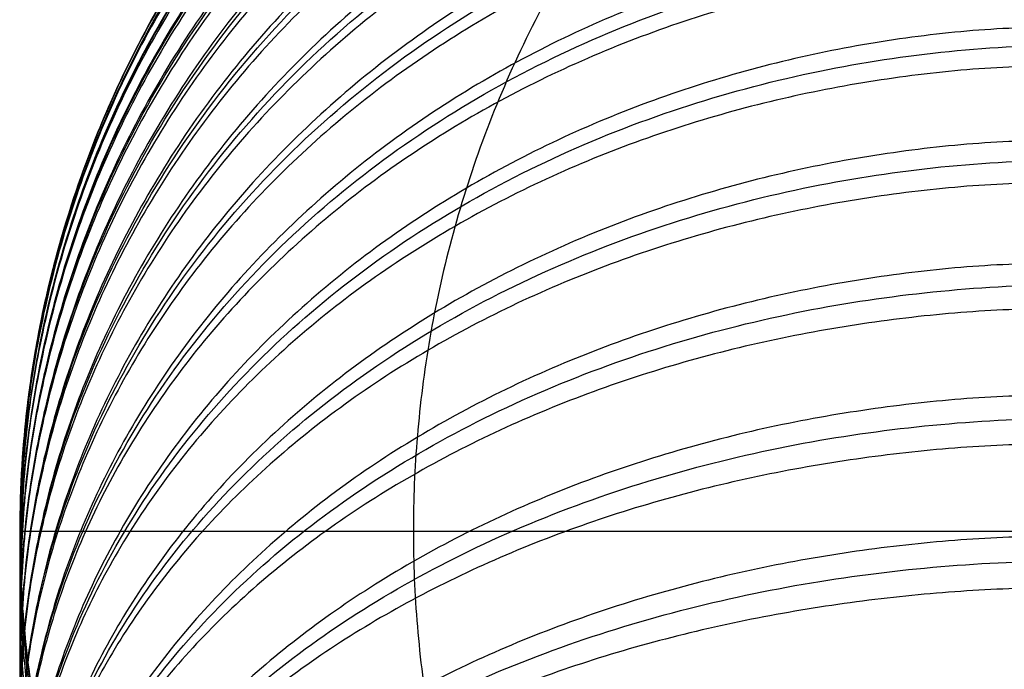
# Model space of a CAD drawing. Header units: millimetres. Extents: x -2489 to -2089, y -61 to 330.
# Tile 21 of 256: x -2480.85 to -2478.99, y 272.62 to 273.85. Entities that reach past the tile are written whole.
import ezdxf

# ---------------------------------------------------------------- set-up
doc = ezdxf.new("R2010")
doc.units = ezdxf.units.MM
doc.layers.add('Default', color=18, linetype='Continuous', true_color=0x000000)

msp = doc.modelspace()

# ---------------------------------------------------------------- linework, layer by layer
at = {"layer": 'Default'}
for points, knots in [([(-2480.847146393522, 272.8830592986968, 209.2522647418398), (-2480.847200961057, 273.0484219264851, 209.2496250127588), (-2480.81568925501, 273.3004975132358, 209.2456010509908), (-2480.710358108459, 273.6258246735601, 209.2404077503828), (-2480.595336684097, 273.8670174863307, 209.2365575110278), (-2480.446229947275, 274.0946519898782, 209.2329237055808), (-2480.265821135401, 274.3017283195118, 209.2296180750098), (-2480.058745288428, 274.4821382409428, 209.2267381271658), (-2479.831110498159, 274.6312464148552, 209.2243578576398), (-2479.589916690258, 274.7462692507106, 209.2225217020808), (-2479.264589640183, 274.8516012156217, 209.2208402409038), (-2479.012510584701, 274.8831141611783, 209.2203371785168), (-2478.847146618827, 274.8830595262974, 209.2203380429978)], [0, 0, 0, 0, 0.4976360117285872, 0.7586461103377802, 1.026774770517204, 1.299863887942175, 1.575499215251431, 1.851129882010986, 2.124205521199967, 2.392313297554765, 2.653297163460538, 3.150873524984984, 3.150873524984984, 3.150873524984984, 3.150873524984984]), ([(-2478.847146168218, 270.8830595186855, 209.2841912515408), (-2479.012510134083, 270.883004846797, 209.2841921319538), (-2479.264589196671, 270.9145177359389, 209.2836890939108), (-2479.589916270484, 271.0198496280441, 209.2820076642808), (-2479.831110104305, 271.1348724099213, 209.2801715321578), (-2480.058744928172, 271.2839805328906, 209.2777912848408), (-2480.265820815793, 271.4643904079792, 209.2749113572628), (-2480.446229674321, 271.6714666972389, 209.2716057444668), (-2480.595336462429, 271.8991011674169, 209.2679719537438), (-2480.710357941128, 272.1402939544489, 209.2641217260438), (-2480.815689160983, 272.4656210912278, 209.2589284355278), (-2480.847200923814, 272.7176966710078, 209.2549044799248), (-2480.847146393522, 272.8830592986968, 209.2522647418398)], [0, 0, 0, 0, 0.497576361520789, 0.758560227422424, 1.026668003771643, 1.299743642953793, 1.575374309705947, 1.851009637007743, 2.124098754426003, 2.392227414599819, 2.653237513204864, 3.150873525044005, 3.150873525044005, 3.150873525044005, 3.150873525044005])]:
    msp.add_open_spline(points, degree=3, knots=knots, dxfattribs=at)
at = {"layer": 'Default', "extrusion": (4.371151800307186e-08, -1.192094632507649e-07, 0.999999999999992)}
msp.add_rational_spline([(-2478.847146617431, 274.8830595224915, 209.2522648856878), (-2480.847146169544, 274.8830592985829, 209.2522649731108), (-2480.847146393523, 272.8830597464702, 209.2522647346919)], [0.9999999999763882, 0.7071068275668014, 0.9999999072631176], degree=2, dxfattribs=at)
at = {"layer": 'Default', "extrusion": (-4.368932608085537e-08, -0.03191858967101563, -0.9994904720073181)}
msp.add_rational_spline([(-2478.847146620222, 274.8820404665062, 209.1884274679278), (-2480.847146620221, 274.8820402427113, 209.1884275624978), (-2480.847146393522, 272.8830592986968, 209.2522647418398)], [0.9999999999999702, 0.707106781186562, 1], degree=2, dxfattribs=at)
at = {"layer": 'Default', "extrusion": (4.371152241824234e-08, -1.192094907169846e-07, 0.9999999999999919)}
msp.add_rational_spline([(-2478.847144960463, 270.8830562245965, 236.9170084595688), (-2480.847144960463, 270.8830560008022, 236.9170085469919), (-2480.847145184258, 272.883056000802, 236.9170087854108), (-2480.847145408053, 274.8830560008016, 236.9170090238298), (-2478.847145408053, 274.8830562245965, 236.9170089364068)], [1, 0.7071067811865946, 1, 0.7071067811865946, 1], degree=2, knots=[0, 0, 0, 3.999999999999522, 3.999999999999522, 7.999999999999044, 7.999999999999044, 7.999999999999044], dxfattribs=at)
at = {"layer": 'Default', "extrusion": (0.3680967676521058, -1.146582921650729e-07, 0.9297874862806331)}
msp.add_rational_spline([(-2478.245923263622, 274.8830562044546, 240.0706122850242), (-2480.105242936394, 274.8827745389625, 240.8067047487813), (-2480.105242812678, 272.8830560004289, 240.8067044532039), (-2480.105242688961, 270.8833375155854, 240.8067041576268), (-2478.245923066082, 270.8830562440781, 240.0706117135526)], [0.9999417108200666, 0.7071359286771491, 0.9999999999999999, 0.7071359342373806, 0.999941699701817], degree=2, knots=[6.283497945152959, 6.283497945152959, 6.283497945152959, 9.42477796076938, 9.42477796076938, 12.56605791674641, 12.56605791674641, 12.56605791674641], dxfattribs=at)
at = {"layer": 'Default', "extrusion": (4.362120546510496e-08, 0.06376280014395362, 0.9979650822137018)}
msp.add_open_spline([(-2480.847146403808, 272.8755449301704, 209.0169617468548), (-2480.847200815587, 273.0406529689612, 209.0064125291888), (-2480.815690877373, 273.2923383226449, 208.9903316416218), (-2480.710360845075, 273.6171686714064, 208.9695773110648), (-2480.59534144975, 273.8579915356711, 208.9541904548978), (-2480.446236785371, 274.0852778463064, 208.9396684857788), (-2480.265829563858, 274.2920385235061, 208.9264579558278), (-2480.058754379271, 274.4721744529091, 208.9149485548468), (-2479.831119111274, 274.6210569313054, 208.9054360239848), (-2479.589923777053, 274.7359060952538, 208.8980979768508), (-2479.264596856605, 274.8410782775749, 208.8913782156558), (-2479.012512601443, 274.87254485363, 208.8893677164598), (-2478.847146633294, 274.8724901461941, 208.8893712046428)], degree=3, knots=[-3.151473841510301, -3.151473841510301, -3.151473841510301, -3.151473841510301, -2.653653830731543, -2.392554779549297, -2.124343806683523, -1.851182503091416, -1.575487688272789, -1.299811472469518, -1.026703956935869, -0.7585763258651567, -0.4975819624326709, 0, 0, 0, 0], dxfattribs=at)
at = {"layer": 'Default', "extrusion": (-4.368932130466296e-08, -0.03191858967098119, -0.9994904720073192)}
msp.add_rational_spline([(-2478.847146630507, 274.8745260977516, 208.9531244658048), (-2480.847146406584, 274.8745258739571, 208.9531245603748), (-2480.847146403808, 272.875545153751, 209.0169617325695)], [1, 0.7071068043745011, 0.9999999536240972], degree=2, dxfattribs=at)
at = {"layer": 'Default', "extrusion": (-4.35116156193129e-08, -0.0955422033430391, -0.9954253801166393)}
msp.add_rational_spline([(-2478.847146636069, 274.8663959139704, 208.8258772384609), (-2480.847146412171, 274.8663956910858, 208.8258773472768), (-2480.847146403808, 272.8755451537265, 209.0169617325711)], [0.9999999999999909, 0.7071068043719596, 0.9999999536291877], degree=2, dxfattribs=at)
at = {"layer": 'Default', "extrusion": (-4.351114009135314e-08, -0.09554220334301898, -0.9954253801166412)}
msp.add_rational_spline([(-2478.847146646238, 274.8440652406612, 208.5932206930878), (-2480.847146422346, 274.8440650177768, 208.5932208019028), (-2480.847146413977, 272.853214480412, 208.7843051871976)], [1.000000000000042, 0.7071068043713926, 0.9999999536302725], degree=2, dxfattribs=at)
at = {"layer": 'Default', "extrusion": (4.335755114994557e-08, 0.1270294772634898, 0.9918989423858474)}
msp.add_open_spline([(-2480.847146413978, 272.8532142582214, 208.7843052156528), (-2480.847200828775, 273.0173176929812, 208.7632889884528), (-2480.815690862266, 273.2674716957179, 208.7312525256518), (-2480.710360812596, 273.5903255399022, 208.6899056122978), (-2480.595341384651, 273.8296830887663, 208.6592518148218), (-2480.446236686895, 274.0555864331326, 208.6303210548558), (-2480.265829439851, 274.2610890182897, 208.6040029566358), (-2480.058754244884, 274.4401288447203, 208.5810738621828), (-2479.831118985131, 274.5881053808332, 208.5621229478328), (-2479.589923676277, 274.7022556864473, 208.5475040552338), (-2479.264596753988, 274.8067879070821, 208.5341169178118), (-2479.012512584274, 274.8380629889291, 208.5301116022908), (-2478.847146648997, 274.8380086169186, 208.5301185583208)], degree=3, knots=[-3.151463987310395, -3.151463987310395, -3.151463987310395, -3.151463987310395, -2.653646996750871, -2.392549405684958, -2.124339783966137, -1.85117966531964, -1.575485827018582, -1.299810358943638, -1.026703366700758, -0.7585760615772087, -0.4975818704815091, 0, 0, 0, 0], dxfattribs=at)
at = {"layer": 'Default', "extrusion": (-4.315926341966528e-08, -0.1583892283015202, -0.9873767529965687)}
msp.add_rational_spline([(-2478.847146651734, 274.8279679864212, 208.4675266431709), (-2480.847146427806, 274.8279677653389, 208.4675267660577), (-2480.847146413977, 272.8532144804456, 208.7843051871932)], [1.000000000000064, 0.7071068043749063, 0.9999999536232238], degree=2, dxfattribs=at)
at = {"layer": 'Default', "extrusion": (-4.315925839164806e-08, -0.1583892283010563, -0.9873767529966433)}
msp.add_rational_spline([(-2478.84714666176, 274.7911687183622, 208.2381250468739), (-2480.847146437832, 274.79116849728, 208.2381251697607), (-2480.847146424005, 272.8164152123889, 208.5549035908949)], [1.00000000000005, 0.7071068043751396, 0.9999999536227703], degree=2, dxfattribs=at)
at = {"layer": 'Default', "extrusion": (4.292242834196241e-08, 0.189442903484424, 0.9818917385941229)}
msp.add_open_spline([(-2480.847146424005, 272.8164149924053, 208.5549036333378), (-2480.847200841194, 272.9788620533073, 208.5235616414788), (-2480.815690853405, 273.2264911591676, 208.4757849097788), (-2480.71036079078, 273.5460862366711, 208.4141233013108), (-2480.595341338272, 273.7830278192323, 208.3684085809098), (-2480.446236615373, 274.0066509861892, 208.3252634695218), (-2480.265829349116, 274.2100792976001, 208.2860146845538), (-2480.058754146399, 274.3873119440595, 208.2518200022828), (-2479.831118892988, 274.5337948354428, 208.2235580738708), (-2479.589923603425, 274.646792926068, 208.2017565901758), (-2479.264596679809, 274.7502700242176, 208.1817920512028), (-2479.012512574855, 274.7812294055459, 208.1758188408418), (-2478.847146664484, 274.7811755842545, 208.1758292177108)], degree=3, knots=[-3.151456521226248, -3.151456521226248, -3.151456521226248, -3.151456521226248, -2.653641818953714, -2.392545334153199, -2.124336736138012, -1.851177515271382, -1.575484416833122, -1.29980951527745, -1.026702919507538, -0.7585758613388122, -0.4975818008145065, 0, 0, 0, 0], dxfattribs=at)
at = {"layer": 'Default', "extrusion": (-4.263806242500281e-08, -0.2203081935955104, -0.975430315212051)}
msp.add_rational_spline([(-2478.847146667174, 274.767275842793, 208.1142871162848), (-2480.847146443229, 274.7672756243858, 208.1142872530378), (-2480.847146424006, 272.8164152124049, 208.5549035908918)], [1.000000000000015, 0.7071068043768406, 0.9999999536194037], degree=2, dxfattribs=at)
at = {"layer": 'Default', "extrusion": (-4.263807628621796e-08, -0.2203081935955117, -0.9754303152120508)}
msp.add_rational_spline([(-2478.847146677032, 274.7163363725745, 207.8887489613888), (-2480.84714645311, 274.7163361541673, 207.8887490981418), (-2480.847146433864, 272.7654757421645, 208.3293654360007)], [1.000000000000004, 0.7071068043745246, 0.9999999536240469], degree=2, dxfattribs=at)
at = {"layer": 'Default', "extrusion": (4.231316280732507e-08, 0.2508331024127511, 0.9680303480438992)}
msp.add_open_spline([(-2480.847146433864, 272.7654755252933, 208.3293654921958), (-2480.847200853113, 272.9256287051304, 208.2878670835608), (-2480.815690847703, 273.1697611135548, 208.2246082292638), (-2480.71036077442, 273.4848432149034, 208.1429651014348), (-2480.595341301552, 273.7184389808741, 208.0824364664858), (-2480.446236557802, 273.9389043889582, 208.0253101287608), (-2480.265829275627, 274.1394600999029, 207.9733427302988), (-2480.058754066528, 274.314190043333, 207.9280672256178), (-2479.831118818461, 274.4586044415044, 207.8906469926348), (-2479.589923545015, 274.5700068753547, 207.8617807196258), (-2479.264596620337, 274.6720227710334, 207.8353466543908), (-2479.012512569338, 274.7025449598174, 207.8274378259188), (-2478.847146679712, 274.7024919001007, 207.8274515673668)], degree=3, knots=[-3.151450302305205, -3.151450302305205, -3.151450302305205, -3.151450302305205, -2.653637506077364, -2.392541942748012, -2.124334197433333, -1.851175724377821, -1.575483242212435, -1.299808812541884, -1.026702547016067, -0.758575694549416, -0.4975817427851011, 0, 0, 0, 0], dxfattribs=at)
at = {"layer": 'Default', "extrusion": (-4.194826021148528e-08, -0.2811105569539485, -0.9596753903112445)}
msp.add_rational_spline([(-2478.847146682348, 274.6848265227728, 207.7671442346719), (-2480.847146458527, 274.6848263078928, 207.7671443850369), (-2480.847146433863, 272.765475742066, 208.3293654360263)], [0.9999999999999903, 0.7071068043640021, 0.9999999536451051], degree=2, dxfattribs=at)
at = {"layer": 'Default', "extrusion": (-4.19477932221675e-08, -0.2811105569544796, -0.9596753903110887)}
msp.add_rational_spline([(-2478.847146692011, 274.6200655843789, 207.5460586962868), (-2480.847146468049, 274.6200653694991, 207.5460588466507), (-2480.847146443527, 272.7007148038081, 208.1082798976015)], [1.000000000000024, 0.7071068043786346, 0.9999999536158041], degree=2, dxfattribs=at)
at = {"layer": 'Default', "extrusion": (4.154108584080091e-08, 0.3110085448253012, 0.9504071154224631)}
msp.add_open_spline([(-2480.847146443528, 272.7007145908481, 208.1082799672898), (-2480.847200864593, 272.8579516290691, 208.0568261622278), (-2480.815690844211, 273.0976387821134, 207.9783916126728), (-2480.71036076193, 273.4069836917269, 207.8771624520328), (-2480.595341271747, 273.6363260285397, 207.8021131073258), (-2480.446236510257, 273.8527770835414, 207.7312822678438), (-2480.26582921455, 274.049680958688, 207.6668479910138), (-2480.05875400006, 274.2212293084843, 207.6107109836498), (-2479.83111875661, 274.3630141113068, 207.5643137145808), (-2479.589923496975, 274.4723880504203, 207.5285224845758), (-2479.264596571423, 274.5725463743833, 207.4957469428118), (-2479.012512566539, 274.6025127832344, 207.4859408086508), (-2478.847146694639, 274.6024606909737, 207.4859578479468)], degree=3, knots=[-3.151444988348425, -3.151444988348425, -3.151444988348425, -3.151444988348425, -2.653633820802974, -2.392539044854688, -2.12433202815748, -1.851174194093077, -1.575482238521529, -1.299808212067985, -1.026702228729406, -0.758575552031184, -0.4975816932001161, 0, 0, 0, 0], dxfattribs=at)
at = {"layer": 'Default', "extrusion": (-4.109798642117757e-08, -0.340601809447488, -0.9402076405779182)}
msp.add_rational_spline([(-2478.847146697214, 274.5811300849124, 207.4270761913), (-2480.84714647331, 274.581129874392, 207.4270763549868), (-2480.847146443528, 272.700714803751, 208.1082798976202)], [1.000000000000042, 0.707106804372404, 0.9999999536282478], degree=2, dxfattribs=at)
at = {"layer": 'Default', "extrusion": (-4.109854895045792e-08, -0.3406018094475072, -0.9402076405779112)}
msp.add_rational_spline([(-2478.847146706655, 274.5028760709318, 207.2110614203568), (-2480.847146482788, 274.5028758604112, 207.2110615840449), (-2480.847146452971, 272.6224607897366, 207.8922651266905)], [0.9999999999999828, 0.7071068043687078, 0.9999999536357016], degree=2, dxfattribs=at)
at = {"layer": 'Default', "extrusion": (4.061158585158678e-08, 0.3696990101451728, 0.9291515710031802)}
msp.add_open_spline([(-2480.84714645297, 272.6224605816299, 207.8922652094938), (-2480.847200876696, 272.7761802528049, 207.8311018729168), (-2480.815690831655, 273.0105056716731, 207.7378664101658), (-2480.710360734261, 273.3129305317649, 207.6175349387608), (-2480.595341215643, 273.5371424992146, 207.5283235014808), (-2480.446236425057, 273.7487515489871, 207.4441266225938), (-2480.2658291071, 273.9412506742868, 207.3675333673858), (-2480.058753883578, 274.1089614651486, 207.3008031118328), (-2479.831118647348, 274.2475745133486, 207.2456505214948), (-2479.58992340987, 274.3545017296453, 207.2031053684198), (-2479.26459648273, 274.4524194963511, 207.1641449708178), (-2479.012512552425, 274.4817155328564, 207.1524883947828), (-2478.847146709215, 274.4816646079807, 207.1525086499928)], degree=3, knots=[-3.151436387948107, -3.151436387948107, -3.151436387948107, -3.151436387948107, -2.653627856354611, -2.392534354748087, -2.124328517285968, -1.851171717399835, -1.575480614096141, -1.299807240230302, -1.026701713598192, -0.7585753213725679, -0.4975816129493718, 0, 0, 0, 0], dxfattribs=at)
at = {"layer": 'Default', "extrusion": (-4.009215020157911e-08, -0.3984380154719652, -0.9171952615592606)}
msp.add_rational_spline([(-2478.847146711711, 274.4568513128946, 207.0953890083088), (-2480.847146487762, 274.4568511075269, 207.0953891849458), (-2480.84714645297, 272.6224607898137, 207.8922651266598)], [0.9999999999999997, 0.7071068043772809, 0.9999999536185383], degree=2, dxfattribs=at)
at = {"layer": 'Default', "extrusion": (-4.009212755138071e-08, -0.3984380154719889, -0.9171952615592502)}
msp.add_rational_spline([(-2478.847146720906, 274.3654712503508, 206.8850341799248), (-2480.847146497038, 274.365471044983, 206.8850343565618), (-2480.847146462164, 272.5310807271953, 207.6819102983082)], [1.000000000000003, 0.7071068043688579, 0.9999999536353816], degree=2, dxfattribs=at)
at = {"layer": 'Default', "extrusion": (3.953249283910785e-08, 0.4268012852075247, 0.9043454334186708)}
msp.add_open_spline([(-2480.847146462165, 272.5310805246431, 207.6819103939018), (-2480.847200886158, 272.6806962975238, 207.6112999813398), (-2480.815690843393, 272.9087658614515, 207.5036636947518), (-2480.710360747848, 273.2031168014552, 207.3647462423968), (-2480.595341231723, 273.4213429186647, 207.2617555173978), (-2480.446236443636, 273.6273025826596, 207.1645538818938), (-2480.265829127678, 273.8146625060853, 207.0761302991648), (-2480.058753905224, 273.9778958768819, 206.9990931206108), (-2479.831118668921, 274.1128083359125, 206.9354218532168), (-2479.589923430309, 274.2168808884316, 206.8863053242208), (-2479.264596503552, 274.3121845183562, 206.8413272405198), (-2479.012512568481, 274.3406984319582, 206.8278702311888), (-2478.847146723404, 274.3406488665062, 206.8278936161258)], degree=3, knots=[-3.151436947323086, -3.151436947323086, -3.151436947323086, -3.151436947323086, -2.653628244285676, -2.392534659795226, -2.124328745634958, -1.851171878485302, -1.575480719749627, -1.29980730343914, -1.026701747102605, -0.7585753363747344, -0.4975816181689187, 0, 0, 0, 0], dxfattribs=at)
at = {"layer": 'Default', "extrusion": (-3.892940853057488e-08, -0.4547507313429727, -0.8906187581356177)}
msp.add_rational_spline([(-2478.847146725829, 274.3123182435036, 206.7724087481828), (-2480.84714650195, 274.3123180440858, 206.7724089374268), (-2480.847146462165, 272.531080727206, 207.6819102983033)], [1.000000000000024, 0.7071068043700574, 0.9999999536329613], degree=2, dxfattribs=at)
at = {"layer": 'Default', "extrusion": (3.892942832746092e-08, 0.4547507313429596, 0.8906187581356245)}
msp.add_rational_spline([(-2478.84714673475, 274.2081115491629, 206.5683223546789), (-2480.847061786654, 274.2081113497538, 206.5683225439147), (-2480.847146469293, 272.4269494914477, 207.4777853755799)], [1.000000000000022, 0.7071155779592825, 0.9999824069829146], degree=2, dxfattribs=at)
at = {"layer": 'Default', "extrusion": (1.356116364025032e-06, 0.4822360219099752, 0.8760413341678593)}
msp.add_open_spline([(-2480.847146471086, 272.4268750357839, 207.4778263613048), (-2480.847200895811, 272.5718080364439, 207.3980448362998), (-2480.815690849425, 272.7927393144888, 207.2764283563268), (-2480.710360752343, 273.0778773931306, 207.1194677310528), (-2480.595341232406, 273.2892732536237, 207.0031000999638), (-2480.446236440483, 273.4887865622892, 206.8932734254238), (-2480.265829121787, 273.670282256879, 206.7933648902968), (-2480.058753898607, 273.8284065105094, 206.7063216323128), (-2479.831118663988, 273.959096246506, 206.6343802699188), (-2479.589923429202, 274.0599113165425, 206.5788840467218), (-2479.264596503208, 274.152231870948, 206.5280636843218), (-2479.012512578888, 274.1798531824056, 206.5128585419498), (-2478.847146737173, 274.1798050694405, 206.5128847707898)], degree=3, knots=[-3.151435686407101, -3.151435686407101, -3.151435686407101, -3.151435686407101, -2.653627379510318, -2.392533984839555, -2.124328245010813, -1.851171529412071, -1.575480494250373, -1.299807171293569, -1.026701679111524, -0.7585753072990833, -0.4975816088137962, 0, 0, 0, 0], dxfattribs=at)
at = {"layer": 'Default', "extrusion": (2.671984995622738e-06, 0.5092545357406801, 0.8606159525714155)}
msp.add_rational_spline([(-2478.847146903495, 274.1481059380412, 206.4593147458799), (-2480.847061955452, 274.1481082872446, 206.4593195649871), (-2480.847146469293, 272.4269494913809, 207.4777853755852)], [1.000000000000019, 0.7071155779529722, 0.9999824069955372], degree=2, dxfattribs=at)
at = {"layer": 'Default', "extrusion": (-2.671984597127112e-06, -0.5092545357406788, -0.8606159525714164)}
msp.add_rational_spline([(-2478.847147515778, 274.0314106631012, 206.2621052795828), (-2480.84714751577, 274.0314130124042, 206.2621100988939), (-2480.847147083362, 272.3101811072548, 207.2806191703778), (-2480.847147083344, 272.3101084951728, 207.2806621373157), (-2480.847147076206, 272.3100358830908, 207.2807051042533)], [0.9999999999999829, 0.7071067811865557, 1, 0.9999825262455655, 0.999965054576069], degree=2, knots=[6.283185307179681, 6.283185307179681, 6.283185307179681, 9.42477796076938, 9.42477796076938, 9.424965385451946, 9.424965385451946, 9.424965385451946], dxfattribs=at)
at = {"layer": 'Default', "extrusion": (3.799640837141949e-08, 0.535793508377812, 0.8443490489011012)}
msp.add_open_spline([(-2480.847147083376, 272.3101784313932, 207.2806146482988), (-2480.847201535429, 272.4498682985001, 207.1919724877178), (-2480.815691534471, 272.6628071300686, 207.0568491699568), (-2480.710361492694, 272.9376300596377, 206.8824564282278), (-2480.595342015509, 273.1413784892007, 206.7531650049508), (-2480.446237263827, 273.3336742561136, 206.6311410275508), (-2480.265829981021, 273.5086042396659, 206.5201367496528), (-2480.058754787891, 273.6610082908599, 206.4234266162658), (-2479.8311195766, 273.7869703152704, 206.3434956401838), (-2479.589924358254, 273.8841384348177, 206.2818362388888), (-2479.264597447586, 273.9731193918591, 206.2253721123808), (-2479.012513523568, 273.9997416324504, 206.2084785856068), (-2478.847147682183, 273.999695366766, 206.2085079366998)], degree=3, knots=[-3.151436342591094, -3.151436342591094, -3.151436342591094, -3.151436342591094, -2.65362780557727, -2.392534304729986, -2.124328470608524, -1.851171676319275, -1.575480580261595, -1.299807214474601, -1.026701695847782, -0.7585753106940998, -0.497581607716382, 0, 0, 0, 0], dxfattribs=at)
at = {"layer": 'Default', "extrusion": (2.596023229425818e-06, -0.5618133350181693, -0.8272640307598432)}
msp.add_rational_spline([(-2478.847147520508, 273.9647068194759, 206.1569876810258), (-2480.847147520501, 273.9647035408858, 206.1569836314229), (-2480.847147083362, 272.3101754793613, 207.2806103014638), (-2480.847147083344, 272.3101056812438, 207.2806577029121), (-2480.847147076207, 272.3100358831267, 207.2807051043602)], [0.9999999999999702, 0.7071067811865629, 1, 0.99998252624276, 0.9999650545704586], degree=2, knots=[6.28318530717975, 6.28318530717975, 6.28318530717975, 9.42477796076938, 9.42477796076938, 9.424965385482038, 9.424965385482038, 9.424965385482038], dxfattribs=at)
at = {"layer": 'Default', "extrusion": (-2.596022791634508e-06, 0.5618133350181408, 0.8272640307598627)}
msp.add_rational_spline([(-2478.847146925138, 273.8358610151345, 205.9672636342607), (-2480.847062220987, 273.8358577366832, 205.9672595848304), (-2480.847146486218, 272.1813997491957, 207.0908386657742)], [0.9999999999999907, 0.7071155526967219, 0.9999824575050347], degree=2, dxfattribs=at)
at = {"layer": 'Default', "extrusion": (-1.281356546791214e-06, 0.587327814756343, 0.8093491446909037)}
msp.add_open_spline([(-2480.847146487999, 272.1813311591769, 207.0908884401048), (-2480.847200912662, 272.3152308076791, 206.9937202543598), (-2480.815690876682, 272.5193432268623, 206.8456001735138), (-2480.710360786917, 272.7827746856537, 206.6544336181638), (-2480.595341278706, 272.9780777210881, 206.5127064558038), (-2480.446236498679, 273.1624028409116, 206.3789457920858), (-2480.26582918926, 273.330082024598, 206.2572647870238), (-2480.058753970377, 273.4761690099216, 206.1512528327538), (-2479.831118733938, 273.5969100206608, 206.0636339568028), (-2479.589923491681, 273.6900506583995, 205.9960441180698), (-2479.264596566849, 273.7753435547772, 205.9341493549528), (-2479.012512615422, 273.8008624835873, 205.9156311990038), (-2478.847146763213, 273.8008182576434, 205.9156635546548)], degree=3, knots=[-3.151438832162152, -3.151438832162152, -3.151438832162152, -3.151438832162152, -2.653629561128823, -2.392535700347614, -2.124329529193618, -1.851172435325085, -1.575481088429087, -1.299807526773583, -1.026701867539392, -0.7585753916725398, -0.4975816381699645, 0, 0, 0, 0], dxfattribs=at)
at = {"layer": 'Default', "extrusion": (3.456126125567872e-08, 0.6122714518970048, 0.7906476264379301)}
msp.add_rational_spline([(-2478.847146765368, 273.7626282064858, 205.8663474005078), (-2480.847062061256, 273.7626280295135, 205.8663476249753), (-2480.847146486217, 272.1813997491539, 207.0908386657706)], [0.9999999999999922, 0.7071155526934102, 0.999982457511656], degree=2, dxfattribs=at)
at = {"layer": 'Default', "extrusion": (-3.456080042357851e-08, -0.612271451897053, -0.7906476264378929)}
msp.add_rational_spline([(-2478.847146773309, 273.6219602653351, 205.6846979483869), (-2480.847146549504, 273.6219600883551, 205.6846981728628), (-2480.84714649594, 272.0406650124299, 206.9092409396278)], [0.9999999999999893, 0.7071068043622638, 0.9999999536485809], degree=2, dxfattribs=at)
at = {"layer": 'Default', "extrusion": (3.370363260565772e-08, 0.6367137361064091, 0.7711002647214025)}
msp.add_open_spline([(-2480.84714649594, 272.0406648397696, 206.9092410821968), (-2480.84720091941, 272.16823701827, 206.8039020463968), (-2480.815690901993, 272.3627040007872, 206.6433265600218), (-2480.710360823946, 272.6136868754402, 206.4360847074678), (-2480.595341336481, 272.7997607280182, 206.2824396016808), (-2480.446236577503, 272.9753754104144, 206.1374308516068), (-2480.265829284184, 273.1351307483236, 206.0055174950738), (-2480.058754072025, 273.2743142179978, 205.8905907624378), (-2479.831118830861, 273.3893494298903, 205.7956037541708), (-2479.589923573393, 273.4780885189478, 205.7223300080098), (-2479.264596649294, 273.5593506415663, 205.6552301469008), (-2479.012512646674, 273.5836634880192, 205.6351545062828), (-2478.847146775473, 273.5836212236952, 205.6351893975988)], degree=3, knots=[-3.151444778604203, -3.151444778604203, -3.151444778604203, -3.151444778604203, -2.653633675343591, -2.392538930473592, -2.124331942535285, -1.851174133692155, -1.575482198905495, -1.299808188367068, -1.026702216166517, -0.7585755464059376, -0.4975816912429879, 0, 0, 0, 0], dxfattribs=at)
at = {"layer": 'Default', "extrusion": (-3.28174747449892e-08, -0.6605323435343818, -0.750797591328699)}
msp.add_rational_spline([(-2478.847146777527, 273.5422601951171, 205.5881761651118), (-2480.847146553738, 273.5422600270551, 205.5881764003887), (-2480.847146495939, 272.0406650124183, 206.9092409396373)], [1.000000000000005, 0.7071068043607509, 0.9999999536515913], degree=2, dxfattribs=at)
at = {"layer": 'Default', "extrusion": (-3.281747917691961e-08, -0.6605323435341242, -0.750797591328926)}
msp.add_rational_spline([(-2478.847146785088, 273.390088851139, 205.4152097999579), (-2480.847146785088, 273.390088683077, 205.4152100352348), (-2480.8471465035, 271.8884935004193, 206.7362747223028), (-2480.847146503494, 271.8884622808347, 206.7363021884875), (-2480.847146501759, 271.8884310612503, 206.7363296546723)], [1.000000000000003, 0.7071067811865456, 1, 0.9999913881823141, 0.9999827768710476], degree=2, knots=[6.283185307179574, 6.283185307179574, 6.283185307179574, 9.42477796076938, 9.42477796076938, 9.424870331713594, 9.424870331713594, 9.424870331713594], dxfattribs=at)
at = {"layer": 'Default', "extrusion": (-1.274136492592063e-06, 0.6837266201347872, 0.7297382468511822)}
msp.add_open_spline([(-2480.8471465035, 271.8884917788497, 206.7362727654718), (-2480.847200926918, 272.0092210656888, 206.6231557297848), (-2480.815690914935, 272.1932569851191, 206.4507237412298), (-2480.710360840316, 272.430777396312, 206.2281797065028), (-2480.59534135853, 272.6068704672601, 206.0631898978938), (-2480.44623660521, 272.7730654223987, 205.9074741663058), (-2480.265829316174, 272.9242517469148, 205.7658207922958), (-2480.058754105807, 273.0559696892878, 205.6424083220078), (-2479.831118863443, 273.1648346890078, 205.5404079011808), (-2479.589923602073, 273.2488140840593, 205.4617240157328), (-2479.264596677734, 273.3257176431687, 205.3896699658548), (-2479.012512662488, 273.3487265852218, 205.3681122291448), (-2478.847146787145, 273.3486867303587, 205.3681498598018)], degree=3, knots=[-3.151446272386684, -3.151446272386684, -3.151446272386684, -3.151446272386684, -2.653634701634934, -2.392539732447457, -2.124332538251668, -1.851174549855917, -1.57548246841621, -1.299808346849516, -1.026702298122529, -0.7585755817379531, -0.4975817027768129, 0, 0, 0, 0], dxfattribs=at)
at = {"layer": 'Default', "extrusion": (2.579844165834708e-06, -0.7062498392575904, -0.7079626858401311)}
msp.add_rational_spline([(-2478.847146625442, 273.3044190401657, 205.3237748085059), (-2480.847146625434, 273.304415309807, 205.3237712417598), (-2480.847146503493, 271.8884899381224, 206.7362709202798), (-2480.847146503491, 271.8884604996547, 206.736300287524), (-2480.847146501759, 271.888431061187, 206.7363296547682)], [1.000000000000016, 0.7071067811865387, 1, 0.9999913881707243, 0.9999827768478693], degree=2, knots=[6.283185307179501, 6.283185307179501, 6.283185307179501, 9.42477796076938, 9.42477796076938, 9.424870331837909, 9.424870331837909, 9.424870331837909], dxfattribs=at)
at = {"layer": 'Default', "extrusion": (-2.579844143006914e-06, 0.7062498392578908, 0.7079626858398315)}
msp.add_rational_spline([(-2478.847146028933, 273.1411209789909, 205.1600807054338), (-2480.846981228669, 273.1411172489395, 205.1600771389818), (-2480.847145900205, 271.7253085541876, 206.5724604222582)], [0.9999999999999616, 0.707123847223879, 0.9999658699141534], degree=2, dxfattribs=at)
at = {"layer": 'Default', "extrusion": (2.365100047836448e-08, 0.7282704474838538, 0.6852898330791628)}
msp.add_open_spline([(-2480.847145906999, 271.7251955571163, 206.5725805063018), (-2480.847200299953, 271.8385721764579, 206.4520930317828), (-2480.815690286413, 272.0113998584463, 206.2684257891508), (-2480.710360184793, 272.2344547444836, 206.0313811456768), (-2480.595340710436, 272.3998232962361, 205.8556408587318), (-2480.446235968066, 272.5558965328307, 205.6897788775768), (-2480.265828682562, 272.6978751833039, 205.5388954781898), (-2480.058753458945, 272.8215711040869, 205.4074414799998), (-2479.831118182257, 272.9238058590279, 205.2987946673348), (-2479.589922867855, 273.0026705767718, 205.2149836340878), (-2479.26459593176, 273.0748903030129, 205.1382343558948), (-2479.012511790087, 273.0964977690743, 205.1152716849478), (-2478.847145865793, 273.0964601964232, 205.1153116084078)], degree=3, knots=[-3.151460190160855, -3.151460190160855, -3.151460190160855, -3.151460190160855, -2.653644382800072, -2.392547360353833, -2.124338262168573, -1.851178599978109, -1.575485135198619, -1.299809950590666, -1.026703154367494, -0.7585759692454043, -0.497581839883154, 0, 0, 0, 0], dxfattribs=at)
at = {"layer": 'Default', "extrusion": (2.627111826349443e-06, 0.7495635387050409, 0.6619323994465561)}
msp.add_rational_spline([(-2478.847146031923, 273.0490604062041, 205.0734533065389), (-2480.846981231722, 273.0490642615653, 205.0734568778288), (-2480.847145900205, 271.7253085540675, 206.572460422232)], [0.9999999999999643, 0.7071238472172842, 0.9999658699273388], degree=2, dxfattribs=at)
at = {"layer": 'Default', "extrusion": (-2.627111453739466e-06, -0.7495635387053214, -0.6619323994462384)}
msp.add_rational_spline([(-2478.847146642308, 272.8749060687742, 204.9196592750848), (-2480.847146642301, 272.8749099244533, 204.9196628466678), (-2480.847146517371, 271.5510451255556, 206.4187899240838), (-2480.847146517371, 271.5510450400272, 206.418790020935), (-2480.847146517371, 271.5510449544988, 206.4187901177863)], [0.9999999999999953, 0.7071067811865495, 1, 0.9999999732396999, 0.9999999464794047], degree=2, knots=[6.283185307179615, 6.283185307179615, 6.283185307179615, 9.42477796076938, 9.42477796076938, 9.424778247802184, 9.424778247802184, 9.424778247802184], dxfattribs=at)
at = {"layer": 'Default', "extrusion": (-4.362323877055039e-08, -0.06376280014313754, -0.9979650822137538)}
msp.add_open_spline([(-2478.847146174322, 270.87860016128, 209.1445520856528), (-2479.012512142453, 270.8785454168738, 209.1445555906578), (-2479.264596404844, 270.9100119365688, 209.1425451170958), (-2479.589923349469, 271.0151840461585, 209.1358253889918), (-2479.831118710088, 271.1300331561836, 209.1284873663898), (-2480.058754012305, 271.2789155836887, 209.1189748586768), (-2480.265829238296, 271.4590514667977, 209.1074654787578), (-2480.446236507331, 271.665812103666, 209.0942549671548), (-2480.595341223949, 271.8930983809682, 209.0797330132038), (-2480.710360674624, 272.1339212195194, 209.0643461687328), (-2480.815690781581, 272.4587515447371, 209.0435918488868), (-2480.847200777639, 272.710436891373, 209.0275109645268), (-2480.847146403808, 272.8755449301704, 209.0169617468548)], degree=3, knots=[0, 0, 0, 0, 0.4975819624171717, 0.7585763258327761, 1.026703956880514, 1.299811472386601, 1.575487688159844, 1.851182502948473, 2.124343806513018, 2.392554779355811, 2.653653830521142, 3.151473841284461, 3.151473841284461, 3.151473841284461, 3.151473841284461], dxfattribs=at)
at = {"layer": 'Default'}
for points in [[(-2480.847146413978, 272.8532142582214, 208.7843052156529), (-2480.847146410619, 272.8605909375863, 208.8611606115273), (-2480.847146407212, 272.868069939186, 208.9390820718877), (-2480.847146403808, 272.8755449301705, 209.0169617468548)], [(-2480.847146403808, 272.8755449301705, 209.0169617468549), (-2480.847146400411, 272.8780272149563, 209.0946913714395), (-2480.847146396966, 272.8805439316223, 209.1734991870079), (-2480.847146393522, 272.8830592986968, 209.2522647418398)], [(-2480.847146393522, 272.8830592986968, 209.2522647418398), (-2480.84714599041, 272.8830581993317, 218.4744065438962), (-2480.847145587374, 272.8830571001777, 227.6947801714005), (-2480.847145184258, 272.883056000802, 236.9170087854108)], [(-2480.847146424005, 272.8164149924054, 208.5549036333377), (-2480.847146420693, 272.8285712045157, 208.6306837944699), (-2480.847146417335, 272.840896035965, 208.7075151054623), (-2480.847146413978, 272.8532142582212, 208.7843052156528)], [(-2480.847146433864, 272.7654755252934, 208.3293654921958), (-2480.847146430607, 272.7823027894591, 208.4038694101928), (-2480.847146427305, 272.7993634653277, 208.4794067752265), (-2480.847146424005, 272.8164149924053, 208.5549036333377)], [(-2480.847146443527, 272.7007145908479, 208.1082799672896), (-2480.847146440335, 272.7221076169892, 208.1813130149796), (-2480.847146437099, 272.7437973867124, 208.2553591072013), (-2480.847146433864, 272.7654755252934, 208.3293654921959)], [(-2480.84714645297, 272.6224605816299, 207.8922652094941), (-2480.847146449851, 272.6483108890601, 207.9636231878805), (-2480.847146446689, 272.6745197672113, 208.0359709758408), (-2480.847146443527, 272.7007145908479, 208.1082799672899)]]:
    msp.add_open_spline(points, degree=3, dxfattribs=at)
at = {"layer": 'Default', "extrusion": (-5.029440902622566e-10, -1, -6.401089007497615e-15)}
msp.add_open_spline([(-2480.847145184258, 272.883056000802, 236.9170087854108), (-2480.84795956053, 272.8830560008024, 238.2447784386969), (-2480.319418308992, 272.8830560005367, 241.0108933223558), (-2477.962984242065, 272.8830559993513, 244.5997365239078), (-2474.374039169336, 272.8830559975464, 246.9566692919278), (-2470.280132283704, 272.8830559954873, 247.7371271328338), (-2466.18623567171, 272.8830559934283, 246.9566673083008), (-2462.597312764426, 272.8830559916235, 244.5997662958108), (-2460.27885322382, 272.883055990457, 241.0687796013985), (-2459.738839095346, 272.8830559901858, 238.3801703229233), (-2459.714987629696, 272.8830559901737, 237.1204604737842)], degree=3, knots=[-2.74e-14, -2.74e-14, -2.74e-14, -2.74e-14, 3.22940747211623, 6.72850423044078, 10.2276009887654, 13.4570084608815, 16.6864159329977, 20.1855126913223, 23.6846094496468, 26.74906139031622, 26.74906139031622, 26.74906139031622, 26.74906139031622], dxfattribs=at)
at = {"layer": 'Default', "extrusion": (-4.335936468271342e-08, -0.1270294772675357, -0.9918989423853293)}
msp.add_open_spline([(-2478.847146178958, 270.868420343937, 209.0384916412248), (-2479.012512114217, 270.8683659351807, 209.0384986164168), (-2479.264596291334, 270.899640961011, 209.0344933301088), (-2479.589923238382, 271.0041731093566, 209.0211062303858), (-2479.831118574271, 271.1183233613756, 209.0064873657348), (-2480.058753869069, 271.2662998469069, 208.9875364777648), (-2480.265829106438, 271.4453396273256, 208.9646074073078), (-2480.446236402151, 271.650842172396, 208.9382893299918), (-2480.595341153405, 271.8767454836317, 208.9093585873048), (-2480.710360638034, 272.1161030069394, 208.8787048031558), (-2480.815690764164, 272.4389568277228, 208.8373579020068), (-2480.847200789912, 272.6891108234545, 208.8053214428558), (-2480.847146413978, 272.8532142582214, 208.7843052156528)], degree=3, knots=[0, 0, 0, 0, 0.4975818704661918, 0.7585760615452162, 1.026703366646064, 1.299810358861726, 1.575485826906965, 1.851179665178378, 2.124339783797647, 2.392549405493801, 2.653646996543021, 3.151463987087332, 3.151463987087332, 3.151463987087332, 3.151463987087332], dxfattribs=at)
at = {"layer": 'Default', "extrusion": (2.619717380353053e-06, 0.7701649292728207, 0.6378447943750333)}
msp.add_open_spline([(-2480.847146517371, 271.5510451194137, 206.4187899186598), (-2480.847200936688, 271.6565725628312, 206.2913709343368), (-2480.815690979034, 271.8174351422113, 206.0971374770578), (-2480.710360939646, 272.0250475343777, 205.8464557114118), (-2480.595341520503, 272.178967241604, 205.6606050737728), (-2480.44623683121, 272.3242350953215, 205.4852009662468), (-2480.265829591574, 272.4563840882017, 205.3256370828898), (-2480.058754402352, 272.5715160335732, 205.1866203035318), (-2479.831119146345, 272.6666725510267, 205.0717227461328), (-2479.589923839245, 272.7400769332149, 204.9830897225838), (-2479.264596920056, 272.8072961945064, 204.9019245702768), (-2479.012512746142, 272.8274072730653, 204.8776404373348), (-2478.847146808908, 272.8273719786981, 204.8776823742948)], degree=3, knots=[-3.151464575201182, -3.151464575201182, -3.151464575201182, -3.151464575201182, -2.653647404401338, -2.39254972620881, -2.1243400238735, -1.851179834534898, -1.575485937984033, -1.299810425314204, -1.026703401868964, -0.7585760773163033, -0.4975818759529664, 0, 0, 0, 0], dxfattribs=at)
at = {"layer": 'Default', "extrusion": (-4.292043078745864e-08, -0.1894429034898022, -0.9818917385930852)}
msp.add_open_spline([(-2478.847146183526, 270.8516548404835, 208.9339777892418), (-2479.012512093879, 270.8516009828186, 208.9339881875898), (-2479.264596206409, 270.8825603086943, 208.9280150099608), (-2479.58992315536, 270.9860373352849, 208.9080505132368), (-2479.831118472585, 271.0990353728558, 208.8862490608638), (-2480.058753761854, 271.2455182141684, 208.8579871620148), (-2480.265829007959, 271.4227508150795, 208.8237925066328), (-2480.446236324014, 271.6261790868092, 208.7845437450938), (-2480.595341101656, 271.8498022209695, 208.7413986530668), (-2480.710360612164, 272.0867437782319, 208.6956839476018), (-2480.815690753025, 272.4063388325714, 208.6340223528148), (-2480.847200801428, 272.6539679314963, 208.5862456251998), (-2480.847146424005, 272.8164149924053, 208.5549036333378)], degree=3, knots=[0, 0, 0, 0, 0.4975818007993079, 0.7585758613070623, 1.026702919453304, 1.299809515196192, 1.575484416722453, 1.851177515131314, 2.124336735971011, 2.392545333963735, 2.653641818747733, 3.151456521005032, 3.151456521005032, 3.151456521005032, 3.151456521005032], dxfattribs=at)
at = {"layer": 'Default', "extrusion": (-2.609690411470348e-06, -0.7899925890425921, -0.6131163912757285)}
msp.add_rational_spline([(-2478.847146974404, 272.7772740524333, 204.8388011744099), (-2480.847146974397, 272.7772778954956, 204.8388047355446), (-2480.847146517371, 271.5510451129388, 206.4187899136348), (-2480.84714651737, 271.5510450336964, 206.4187900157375), (-2480.847146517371, 271.5510449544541, 206.4187901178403)], [1.000000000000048, 0.707106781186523, 1, 0.9999999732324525, 0.9999999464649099], degree=2, knots=[6.283185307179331, 6.283185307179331, 6.283185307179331, 9.42477796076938, 9.42477796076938, 9.424778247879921, 9.424778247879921, 9.424778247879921], dxfattribs=at)
at = {"layer": 'Default', "extrusion": (-4.231475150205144e-08, -0.2508331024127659, -0.9680303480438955)}
msp.add_open_spline([(-2478.847146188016, 270.8284595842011, 208.8312791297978), (-2479.012512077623, 270.8284064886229, 208.8312928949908), (-2479.264596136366, 270.8589286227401, 208.8233841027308), (-2479.589923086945, 270.9609444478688, 208.7969500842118), (-2479.831118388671, 271.0723468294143, 208.7680838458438), (-2480.058753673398, 271.216761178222, 208.7306636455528), (-2480.265828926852, 271.3914910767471, 208.6853881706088), (-2480.446236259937, 271.5920467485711, 208.6334207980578), (-2480.595341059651, 271.8125121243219, 208.5762944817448), (-2480.710360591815, 272.0461078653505, 208.5157658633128), (-2480.815690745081, 272.3611899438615, 208.4341227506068), (-2480.84720081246, 272.6053223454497, 208.3708639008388), (-2480.847146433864, 272.7654755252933, 208.3293654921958)], degree=3, knots=[0, 0, 0, 0, 0.4975817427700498, 0.7585756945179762, 1.026702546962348, 1.29980881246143, 1.57548324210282, 1.851175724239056, 2.124334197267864, 2.392541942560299, 2.653637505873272, 3.151450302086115, 3.151450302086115, 3.151450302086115, 3.151450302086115], dxfattribs=at)
at = {"layer": 'Default', "extrusion": (-4.154434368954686e-08, -0.3110085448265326, -0.95040711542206)}
msp.add_open_spline([(-2478.847146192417, 270.7989689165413, 208.7306017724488), (-2479.012512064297, 270.7989167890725, 208.7306188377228), (-2479.264596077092, 270.8288831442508, 208.7208127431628), (-2479.589923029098, 270.929041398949, 208.6880372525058), (-2479.831118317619, 271.0384152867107, 208.6522460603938), (-2480.058753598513, 271.1802000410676, 208.6058488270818), (-2480.265828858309, 271.3517483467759, 208.5497118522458), (-2480.446236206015, 271.5486521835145, 208.4852776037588), (-2480.595341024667, 271.7651032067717, 208.4144467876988), (-2480.710360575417, 271.9944455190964, 208.3393974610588), (-2480.815690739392, 272.303790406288, 208.2381683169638), (-2480.847200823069, 272.5434775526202, 208.1597337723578), (-2480.847146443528, 272.7007145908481, 208.1082799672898)], degree=3, knots=[0, 0, 0, 0, 0.4975816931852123, 0.7585755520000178, 1.026702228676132, 1.299808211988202, 1.57548223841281, 1.851174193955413, 2.124332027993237, 2.392539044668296, 2.653633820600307, 3.151444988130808, 3.151444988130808, 3.151444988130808, 3.151444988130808], dxfattribs=at)
at = {"layer": 'Default', "extrusion": (-4.061456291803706e-08, -0.3696990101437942, -0.9291515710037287)}
msp.add_open_spline([(-2478.847146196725, 270.7632569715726, 208.6320214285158), (-2479.012512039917, 270.763206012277, 208.6320417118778), (-2479.264595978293, 270.7925019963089, 208.6203851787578), (-2479.589922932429, 270.8904196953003, 208.5814248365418), (-2479.831118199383, 270.9973468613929, 208.5388797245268), (-2480.058753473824, 271.1359598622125, 208.4837271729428), (-2480.265828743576, 271.3036706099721, 208.4169969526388), (-2480.446236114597, 271.4961696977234, 208.3404037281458), (-2480.595340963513, 271.7077787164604, 208.2562068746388), (-2480.710360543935, 271.9319906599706, 208.1669954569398), (-2480.815690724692, 272.2344154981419, 208.0466640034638), (-2480.847200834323, 272.4687409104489, 207.9534285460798), (-2480.84714645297, 272.6224605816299, 207.8922652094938)], degree=3, knots=[0, 0, 0, 0, 0.4975816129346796, 0.7585753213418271, 1.026701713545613, 1.299807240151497, 1.575480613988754, 1.851171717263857, 2.124328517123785, 2.392534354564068, 2.653627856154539, 3.151436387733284, 3.151436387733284, 3.151436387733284, 3.151436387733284], dxfattribs=at)

doc.saveas('drawing.dxf')
